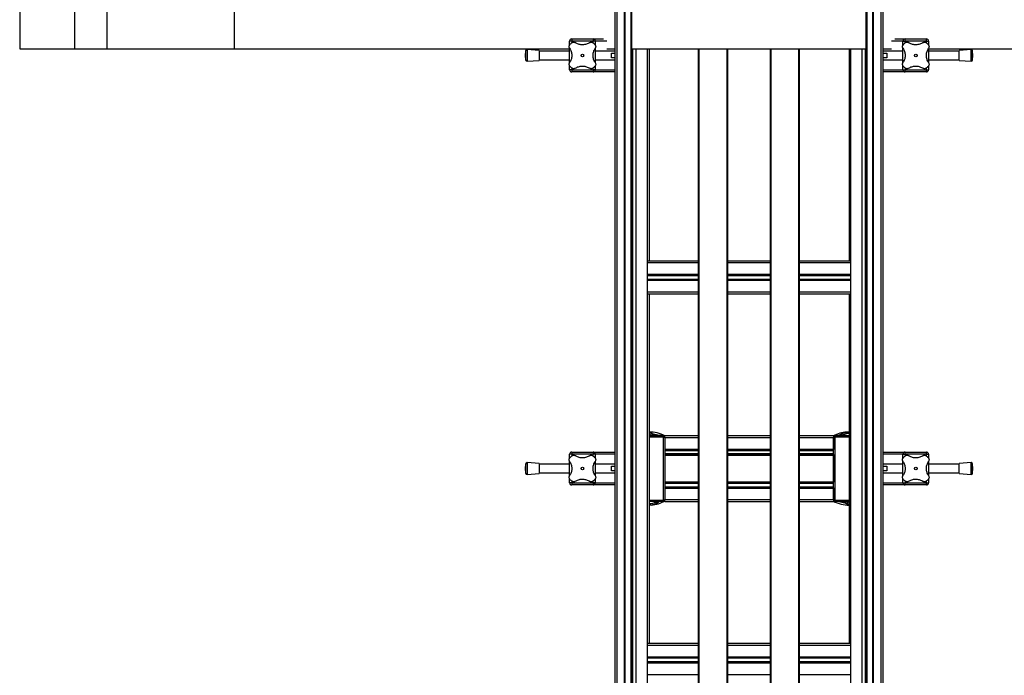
# Model space of a CAD drawing. Header units: millimetres. Extents: x 0 to 420, y 0 to 297.
# Tile 3 of 49: x 56 to 124, y 106 to 150. Entities that reach past the tile are written whole.
import ezdxf

# ---------------------------------------------------------------- set-up
doc = ezdxf.new("R2010")
doc.units = ezdxf.units.MM

msp = doc.modelspace()

# ---------------------------------------------------------------- linework, layer by layer
at = {"color": 7, "linetype": 'Continuous', "lineweight": 25}
for p, q in [((96.96443, 44.67364), (96.96443, 194.67364)), ((97.10136, 44.67364), (97.10136, 194.67364)), ((97.61443, 44.67364), (97.61443, 194.67364)), ((97.66443, 44.67364), (97.66443, 194.67364)), ((98.06443, 44.67364), (98.06443, 194.67364)), ((98.11443, 44.67364), (98.11443, 194.67364)), ((114.11443, 44.67364), (114.11443, 194.67364)), ((114.16443, 44.67364), (114.16443, 194.67364)), ((114.56443, 44.67364), (114.56443, 194.67364)), ((114.61443, 44.67364), (114.61443, 194.67364)), ((115.12751, 44.67364), (115.12751, 194.67364)), ((115.26443, 44.67364), (115.26443, 194.67364)), ((60.08989, 148.32864), (60.08989, 163.56864)), ((62.30851, 148.32864), (62.30851, 163.56864)), ((70.96443, 163.56864), (70.96443, 148.32864)), ((94.01443, 148.84864), (93.86443, 148.84864)), ((93.86443, 148.57627), (93.86443, 148.84864)), ((94.01443, 148.99864), (94.01443, 148.84864)), ((94.01443, 148.99864), (95.46443, 148.99864)), ((95.46443, 148.84864), (94.01443, 148.84864)), ((94.01443, 148.84864), (94.01443, 148.73351)), ((95.46443, 148.99864), (95.46443, 148.84864)), ((95.46443, 148.99864), (96.1789, 148.99864)), ((95.61443, 148.84864), (95.46443, 148.84864)), ((95.46443, 148.73361), (95.46443, 148.84864)), ((95.61443, 148.84864), (95.61443, 148.57373)), ((96.40035, 148.84864), (95.61443, 148.84864)), ((116.61443, 148.84864), (115.82851, 148.84864)), ((116.04997, 148.99864), (116.76443, 148.99864)), ((116.61443, 148.84864), (116.76443, 148.84864)), ((116.61443, 148.57627), (116.61443, 148.84864)), ((116.76443, 148.84864), (116.76443, 148.99864)), ((116.76443, 148.99864), (118.21443, 148.99864)), ((118.21443, 148.84864), (116.76443, 148.84864)), ((116.76443, 148.84864), (116.76443, 148.73351)), ((118.21443, 148.84864), (118.21443, 148.99864)), ((118.21443, 148.84864), (118.36443, 148.84864)), ((118.21443, 148.73361), (118.21443, 148.84864)), ((118.36443, 148.84864), (118.36443, 148.57373)), ((56.33543, 148.32864), (60.08896, 148.32864)), ((60.08896, 148.32864), (60.08989, 148.32864)), ((60.08989, 148.32864), (62.30851, 148.32864)), ((62.30851, 148.32864), (70.96443, 148.32864)), ((70.96443, 148.32864), (93.86443, 148.32864)), ((90.85997, 148.18153), (90.83648, 147.87364)), ((90.83648, 147.87364), (90.85997, 147.56574)), ((90.85997, 148.18153), (90.85997, 147.56574)), ((91.78648, 148.21114), (90.96728, 148.27364)), ((90.96728, 148.27364), (90.96728, 147.47364)), ((91.78648, 148.21114), (91.78648, 147.53614)), ((93.86443, 148.17364), (91.78648, 148.17364)), ((93.86443, 147.38972), (93.86443, 148.35727)), ((95.61443, 148.35756), (95.61443, 147.39)), ((96.96443, 148.17364), (95.61443, 148.17364)), ((96.40035, 148.32864), (96.96443, 148.32864)), ((96.71443, 148.03947), (96.96443, 148.03947)), ((96.71443, 147.70781), (96.71443, 148.03947)), ((98.11443, 148.32864), (114.11443, 148.32864)), ((98.17693, 53.27364), (98.17693, 148.32864)), ((98.40693, 53.27364), (98.40693, 148.32864)), ((99.17693, 53.27364), (99.17693, 148.32864)), ((99.28943, 148.32864), (99.28943, 133.85364)), ((102.66443, 53.27364), (102.66443, 148.32864)), ((102.71443, 53.27364), (102.71443, 148.32864)), ((104.61443, 53.27364), (104.61443, 148.32864)), ((104.66443, 53.27364), (104.66443, 148.32864)), ((107.56443, 53.27364), (107.56443, 148.32864)), ((107.61443, 53.27364), (107.61443, 148.32864)), ((109.51443, 53.27364), (109.51443, 148.32864)), ((109.56443, 53.27364), (109.56443, 148.32864)), ((112.93943, 148.32864), (112.93943, 133.85364)), ((113.05193, 53.27364), (113.05193, 148.32864)), ((113.82193, 53.27364), (113.82193, 148.32864)), ((114.05193, 53.27364), (114.05193, 148.32864)), ((115.26443, 148.32864), (115.82851, 148.32864)), ((116.61443, 148.17364), (115.26443, 148.17364)), ((115.26443, 148.03947), (115.51443, 148.03947)), ((115.51443, 148.03947), (115.51443, 147.70781)), ((116.61443, 147.38972), (116.61443, 148.35727)), ((118.36443, 148.35756), (118.36443, 147.39)), ((118.36443, 148.32864), (191.26443, 148.32864)), ((120.44239, 148.17364), (118.36443, 148.17364)), ((121.26158, 148.27364), (120.44239, 148.21114)), ((120.44239, 147.53614), (120.44239, 148.21114)), ((121.26158, 147.47364), (121.26158, 148.27364)), ((121.39239, 147.87364), (121.3689, 148.18153)), ((121.3689, 147.56574), (121.3689, 148.18153)), ((121.3689, 147.56574), (121.39239, 147.87364)), ((90.96728, 147.47364), (91.78648, 147.53614)), ((91.78648, 147.57364), (93.86443, 147.57364)), ((93.86443, 146.89864), (93.86443, 147.17354)), ((95.61443, 147.57364), (96.96443, 147.57364)), ((95.61443, 147.171), (95.61443, 146.89864)), ((96.96443, 147.70781), (96.71443, 147.70781)), ((115.51443, 147.70781), (115.26443, 147.70781)), ((115.26443, 147.57364), (116.61443, 147.57364)), ((116.61443, 146.89864), (116.61443, 147.17354)), ((118.36443, 147.57364), (120.44239, 147.57364)), ((118.36443, 147.171), (118.36443, 146.89864)), ((120.44239, 147.53614), (121.26158, 147.47364)), ((94.01443, 146.89864), (93.86443, 146.89864)), ((94.01443, 147.01367), (94.01443, 146.89864)), ((94.01443, 146.89864), (95.46443, 146.89864)), ((94.01443, 146.89864), (94.01443, 146.74864)), ((95.46443, 146.74864), (94.01443, 146.74864)), ((95.46443, 146.89864), (95.46443, 147.01376)), ((95.46443, 146.89864), (95.46443, 146.74864)), ((95.61443, 146.89864), (95.46443, 146.89864)), ((96.96443, 146.74864), (95.46443, 146.74864)), ((95.61443, 146.89864), (96.96443, 146.89864)), ((115.26443, 146.89864), (116.61443, 146.89864)), ((116.76443, 146.74864), (115.26443, 146.74864)), ((116.61443, 146.89864), (116.76443, 146.89864)), ((116.76443, 147.01367), (116.76443, 146.89864)), ((116.76443, 146.89864), (118.21443, 146.89864)), ((116.76443, 146.74864), (116.76443, 146.89864)), ((118.21443, 146.74864), (116.76443, 146.74864)), ((118.21443, 146.89864), (118.21443, 147.01376)), ((118.21443, 146.74864), (118.21443, 146.89864)), ((118.21443, 146.89864), (118.36443, 146.89864)), ((99.17693, 133.85364), (102.66443, 133.85364)), ((99.17693, 133.72864), (102.66443, 133.72864)), ((104.66443, 133.85364), (107.56443, 133.85364)), ((104.66443, 133.72864), (107.56443, 133.72864)), ((109.56443, 133.85364), (113.05193, 133.85364)), ((109.56443, 133.72864), (113.05193, 133.72864)), ((99.17693, 132.93614), (102.66443, 132.93614)), ((99.17693, 132.88194), (102.66443, 132.88194)), ((99.17693, 132.85323), (102.66443, 132.85323)), ((99.17693, 132.60404), (102.66443, 132.60404)), ((99.17693, 132.57534), (102.66443, 132.57534)), ((99.17693, 132.52114), (102.66443, 132.52114)), ((104.66443, 132.93614), (107.56443, 132.93614)), ((104.66443, 132.88194), (107.56443, 132.88194)), ((104.66443, 132.85323), (107.56443, 132.85323)), ((104.66443, 132.60404), (107.56443, 132.60404)), ((104.66443, 132.57534), (107.56443, 132.57534)), ((104.66443, 132.52114), (107.56443, 132.52114)), ((109.56443, 132.93614), (113.05193, 132.93614)), ((109.56443, 132.88194), (113.05193, 132.88194)), ((109.56443, 132.85323), (113.05193, 132.85323)), ((109.56443, 132.60404), (113.05193, 132.60404)), ((109.56443, 132.57534), (113.05193, 132.57534)), ((109.56443, 132.52114), (113.05193, 132.52114)), ((99.17693, 131.72864), (102.66443, 131.72864)), ((104.66443, 131.72864), (107.56443, 131.72864)), ((109.56443, 131.72864), (113.05193, 131.72864)), ((99.17693, 131.60364), (102.66443, 131.60364)), ((99.28943, 131.60364), (99.28943, 107.74364)), ((104.66443, 131.60364), (107.56443, 131.60364)), ((109.56443, 131.60364), (113.05193, 131.60364)), ((112.93943, 131.60364), (112.93943, 107.74364)), ((99.28943, 121.92364), (99.44693, 121.92364)), ((99.28943, 121.92362), (100.26486, 121.92362)), ((100.26486, 121.82362), (99.28943, 121.82362)), ((99.44693, 121.92364), (99.44693, 121.92362)), ((100.23943, 121.92364), (99.44693, 121.92364)), ((99.58046, 122.02011), (99.6654, 121.92364)), ((100.26486, 121.82362), (100.26486, 121.92362)), ((100.26486, 117.52362), (100.26486, 121.82362)), ((100.26486, 121.82362), (100.36486, 121.82362)), ((100.36443, 121.92364), (102.66443, 121.92364)), ((100.36443, 121.83291), (100.36443, 121.92364)), ((100.36486, 121.82362), (100.36486, 117.52362)), ((100.36486, 121.79864), (102.66443, 121.79864)), ((104.66443, 121.92364), (107.56443, 121.92364)), ((104.66443, 121.79864), (107.56443, 121.79864)), ((109.56443, 121.92364), (111.86443, 121.92364)), ((109.56443, 121.79864), (111.86443, 121.79864)), ((111.86443, 121.92364), (111.86443, 121.79864)), ((111.86486, 121.80903), (111.86443, 121.79864)), ((111.86443, 121.79864), (111.86443, 121.00614)), ((111.96486, 121.82362), (111.86486, 121.82362)), ((111.86486, 117.52362), (111.86486, 121.82362)), ((111.96486, 121.82362), (111.96486, 121.92362)), ((111.96486, 121.92362), (112.93943, 121.92362)), ((111.96486, 121.82362), (111.96486, 117.52362)), ((112.93943, 121.82362), (111.96486, 121.82362)), ((112.78193, 121.92364), (111.98943, 121.92364)), ((112.24815, 121.92591), (112.25218, 121.92364)), ((112.77266, 122.16422), (112.93943, 122.17314)), ((112.78193, 121.92362), (112.78193, 121.92364)), ((112.78193, 121.92364), (112.93943, 121.92364)), ((100.36486, 121.00614), (102.66443, 121.00614)), ((100.36486, 120.96352), (102.66443, 120.96352)), ((104.66443, 121.00614), (107.56443, 121.00614)), ((104.66443, 120.96352), (107.56443, 120.96352)), ((109.56443, 121.00614), (111.86443, 121.00614)), ((109.56443, 120.96352), (111.86443, 120.96352)), ((111.86443, 121.00614), (111.86443, 120.96352)), ((111.86443, 121.00614), (111.86486, 121.00614)), ((111.86443, 120.90868), (111.86443, 120.96352)), ((94.01443, 120.64864), (93.86443, 120.64864)), ((93.86443, 120.37627), (93.86443, 120.64864)), ((94.01443, 120.79864), (94.01443, 120.64864)), ((94.01443, 120.79864), (95.46443, 120.79864)), ((95.46443, 120.64864), (94.01443, 120.64864)), ((94.01443, 120.64864), (94.01443, 120.53351)), ((95.46443, 120.79864), (95.46443, 120.64864)), ((95.46443, 120.79864), (96.96443, 120.79864)), ((95.61443, 120.64864), (95.46443, 120.64864)), ((95.46443, 120.53361), (95.46443, 120.64864)), ((95.61443, 120.64864), (95.61443, 120.37373)), ((96.96443, 120.64864), (95.61443, 120.64864)), ((100.36486, 120.90868), (102.66443, 120.90868)), ((100.36486, 120.68859), (102.66443, 120.68859)), ((100.36486, 120.63376), (102.66443, 120.63376)), ((100.36486, 120.59114), (102.66443, 120.59114)), ((104.66443, 120.90868), (107.56443, 120.90868)), ((104.66443, 120.68859), (107.56443, 120.68859)), ((104.66443, 120.63376), (107.56443, 120.63376)), ((104.66443, 120.59114), (107.56443, 120.59114)), ((109.56443, 120.90868), (111.86443, 120.90868)), ((109.56443, 120.68859), (111.86443, 120.68859)), ((109.56443, 120.63376), (111.86443, 120.63376)), ((109.56443, 120.59114), (111.86443, 120.59114)), ((111.86443, 120.68859), (111.86443, 120.90868)), ((111.86443, 120.63376), (111.86443, 120.68859)), ((111.86443, 120.63376), (111.86443, 120.59114)), ((111.86443, 120.59114), (111.86443, 118.75614)), ((111.86486, 120.59114), (111.86443, 120.59114)), ((115.26443, 120.79864), (116.76443, 120.79864)), ((116.61443, 120.64864), (115.26443, 120.64864)), ((116.61443, 120.64864), (116.76443, 120.64864)), ((116.61443, 120.37627), (116.61443, 120.64864)), ((116.76443, 120.64864), (116.76443, 120.79864)), ((116.76443, 120.79864), (118.21443, 120.79864)), ((118.21443, 120.64864), (116.76443, 120.64864)), ((116.76443, 120.64864), (116.76443, 120.53351)), ((118.21443, 120.64864), (118.21443, 120.79864)), ((118.21443, 120.64864), (118.36443, 120.64864)), ((118.21443, 120.53361), (118.21443, 120.64864)), ((118.36443, 120.64864), (118.36443, 120.37373)), ((90.85997, 119.98153), (90.83648, 119.67364)), ((90.83648, 119.67364), (90.85997, 119.36574)), ((90.85997, 119.98153), (90.85997, 119.36574)), ((91.78648, 120.01114), (90.96728, 120.07364)), ((90.96728, 120.07364), (90.96728, 119.27364)), ((91.78648, 120.01114), (91.78648, 119.33614)), ((93.86443, 119.97364), (91.78648, 119.97364)), ((93.86443, 119.18972), (93.86443, 120.15727)), ((95.61443, 120.15756), (95.61443, 119.19)), ((96.96443, 119.97364), (95.61443, 119.97364)), ((96.71443, 119.83947), (96.96443, 119.83947)), ((96.71443, 119.50781), (96.71443, 119.83947)), ((116.61443, 119.97364), (115.26443, 119.97364)), ((115.26443, 119.83947), (115.51443, 119.83947)), ((115.51443, 119.83947), (115.51443, 119.50781)), ((116.61443, 119.18972), (116.61443, 120.15727)), ((118.36443, 120.15756), (118.36443, 119.19)), ((120.44239, 119.97364), (118.36443, 119.97364)), ((121.26158, 120.07364), (120.44239, 120.01114)), ((120.44239, 119.33614), (120.44239, 120.01114)), ((121.26158, 119.27364), (121.26158, 120.07364)), ((121.39239, 119.67364), (121.3689, 119.98153)), ((121.3689, 119.36574), (121.3689, 119.98153)), ((121.3689, 119.36574), (121.39239, 119.67364)), ((90.96728, 119.27364), (91.78648, 119.33614)), ((91.78648, 119.37364), (93.86443, 119.37364)), ((93.86443, 118.69864), (93.86443, 118.97354)), ((95.61443, 119.37364), (96.96443, 119.37364)), ((95.61443, 118.971), (95.61443, 118.69864)), ((96.96443, 119.50781), (96.71443, 119.50781)), ((115.51443, 119.50781), (115.26443, 119.50781)), ((115.26443, 119.37364), (116.61443, 119.37364)), ((116.61443, 118.69864), (116.61443, 118.97354)), ((118.36443, 119.37364), (120.44239, 119.37364)), ((118.36443, 118.971), (118.36443, 118.69864)), ((120.44239, 119.33614), (121.26158, 119.27364)), ((94.01443, 118.69864), (93.86443, 118.69864)), ((94.01443, 118.81367), (94.01443, 118.69864)), ((94.01443, 118.69864), (95.46443, 118.69864)), ((94.01443, 118.69864), (94.01443, 118.54864)), ((95.46443, 118.54864), (94.01443, 118.54864)), ((95.46443, 118.69864), (95.46443, 118.81376)), ((95.46443, 118.69864), (95.46443, 118.54864)), ((95.61443, 118.69864), (95.46443, 118.69864)), ((96.96443, 118.54864), (95.46443, 118.54864)), ((95.61443, 118.69864), (96.96443, 118.69864)), ((100.36486, 118.75614), (102.66443, 118.75614)), ((100.36486, 118.74836), (102.66443, 118.74836)), ((100.36486, 118.68459), (102.66443, 118.68459)), ((100.36486, 118.41269), (102.66443, 118.41269)), ((100.36486, 118.34891), (102.66443, 118.34891)), ((100.36486, 118.34114), (102.66443, 118.34114)), ((104.66443, 118.75614), (107.56443, 118.75614)), ((104.66443, 118.74836), (107.56443, 118.74836)), ((104.66443, 118.68459), (107.56443, 118.68459)), ((104.66443, 118.41269), (107.56443, 118.41269)), ((104.66443, 118.34891), (107.56443, 118.34891)), ((104.66443, 118.34114), (107.56443, 118.34114)), ((109.56443, 118.75614), (111.86443, 118.75614)), ((109.56443, 118.74836), (111.86443, 118.74836)), ((109.56443, 118.68459), (111.86443, 118.68459)), ((109.56443, 118.41269), (111.86443, 118.41269)), ((109.56443, 118.34891), (111.86443, 118.34891)), ((109.56443, 118.34114), (111.86443, 118.34114)), ((111.86443, 118.75614), (111.86443, 118.74836)), ((111.86443, 118.75614), (111.86486, 118.75614)), ((111.86443, 118.68459), (111.86443, 118.74836)), ((111.86443, 118.41269), (111.86443, 118.68459)), ((111.86443, 118.34891), (111.86443, 118.41269)), ((111.86443, 118.34891), (111.86443, 118.34114)), ((111.86443, 118.34114), (111.86443, 117.54864)), ((111.86486, 118.34114), (111.86443, 118.34114)), ((115.26443, 118.69864), (116.61443, 118.69864)), ((116.76443, 118.54864), (115.26443, 118.54864)), ((116.61443, 118.69864), (116.76443, 118.69864)), ((116.76443, 118.81367), (116.76443, 118.69864)), ((116.76443, 118.69864), (118.21443, 118.69864)), ((116.76443, 118.54864), (116.76443, 118.69864)), ((118.21443, 118.54864), (116.76443, 118.54864)), ((118.21443, 118.69864), (118.21443, 118.81376)), ((118.21443, 118.54864), (118.21443, 118.69864)), ((118.21443, 118.69864), (118.36443, 118.69864)), ((99.28943, 117.52362), (100.26486, 117.52362)), ((100.26486, 117.42362), (99.28943, 117.42362)), ((99.4562, 117.18305), (99.28943, 117.17414)), ((99.97668, 117.42364), (99.98071, 117.42136)), ((100.26486, 117.42362), (100.26486, 117.52362)), ((100.36486, 117.52362), (100.26486, 117.52362)), ((100.36443, 117.42364), (100.36443, 117.51433)), ((100.36443, 117.42364), (102.66443, 117.42364)), ((100.36486, 117.54864), (102.66443, 117.54864)), ((104.66443, 117.54864), (107.56443, 117.54864)), ((104.66443, 117.42364), (107.56443, 117.42364)), ((109.56443, 117.54864), (111.86443, 117.54864)), ((109.56443, 117.42364), (111.86443, 117.42364)), ((111.86443, 117.54864), (111.86443, 117.42364)), ((111.86443, 117.54864), (111.86486, 117.53824)), ((111.86486, 117.52362), (111.96486, 117.52362)), ((111.96486, 117.42362), (111.96486, 117.52362)), ((111.96486, 117.52362), (112.93943, 117.52362)), ((112.93943, 117.42362), (111.96486, 117.42362)), ((112.64841, 117.32716), (112.56346, 117.42364)), ((99.17693, 107.74364), (102.66443, 107.74364)), ((99.17693, 107.61864), (102.66443, 107.61864)), ((104.66443, 107.74364), (107.56443, 107.74364)), ((104.66443, 107.61864), (107.56443, 107.61864)), ((109.56443, 107.74364), (113.05193, 107.74364)), ((109.56443, 107.61864), (113.05193, 107.61864)), ((99.17693, 106.82614), (102.66443, 106.82614)), ((99.17693, 106.77194), (102.66443, 106.77194)), ((99.17693, 106.74323), (102.66443, 106.74323)), ((99.17693, 106.49404), (102.66443, 106.49404)), ((99.17693, 106.46534), (102.66443, 106.46534)), ((99.17693, 106.41114), (102.66443, 106.41114)), ((104.66443, 106.82614), (107.56443, 106.82614)), ((104.66443, 106.77194), (107.56443, 106.77194)), ((104.66443, 106.74323), (107.56443, 106.74323)), ((104.66443, 106.49404), (107.56443, 106.49404)), ((104.66443, 106.46534), (107.56443, 106.46534)), ((104.66443, 106.41114), (107.56443, 106.41114)), ((109.56443, 106.82614), (113.05193, 106.82614)), ((109.56443, 106.77194), (113.05193, 106.77194)), ((109.56443, 106.74323), (113.05193, 106.74323)), ((109.56443, 106.49404), (113.05193, 106.49404)), ((109.56443, 106.46534), (113.05193, 106.46534)), ((109.56443, 106.41114), (113.05193, 106.41114)), ((99.17693, 105.61864), (102.66443, 105.61864)), ((104.66443, 105.61864), (107.56443, 105.61864)), ((109.56443, 105.61864), (113.05193, 105.61864))]:
    msp.add_line(p, q, dxfattribs=at)
at = {"color": 7, "linetype": 'Continuous', "lineweight": 25, "flags": 128}
for points in [[(99.44899, 121.92364), (99.37117, 121.98266), (99.28943, 122.02483)], [(99.58046, 122.02011), (99.57029, 122.01205), (99.56048, 122.00516), (99.55123, 121.99959), (99.54275, 121.99546), (99.5352, 121.99285), (99.52874, 121.99182), (99.52352, 121.99238), (99.51964, 121.99454)], [(112.64841, 117.32716), (112.65858, 117.33523), (112.66839, 117.34211), (112.67763, 117.34768), (112.68612, 117.35181), (112.69367, 117.35442), (112.70012, 117.35546), (112.70534, 117.35489), (112.70923, 117.35274)], [(112.77987, 117.42364), (112.8577, 117.36461), (112.93943, 117.32244)]]:
    msp.add_lwpolyline(points, dxfattribs=at)
at = {"color": 7, "linetype": 'Continuous', "lineweight": 25}
for centre in [(94.73943, 147.87364), (117.48943, 147.87364), (94.73943, 119.67364), (117.48943, 119.67364)]:
    msp.add_circle(centre, 0.08764, dxfattribs=at)
for centre, radius, start, end in [((94.01443, 148.84864), 0.15, 90, 180), ((94.73943, 147.87364), 1.125, 130.2250717, 139.7749283), ((95.46443, 148.84864), 0.15, 0, 90), ((94.73943, 147.87364), 1.125, 40.2250717, 49.7749283), ((116.76443, 148.84864), 0.15, 90, 180), ((117.48943, 147.87364), 1.125, 130.2250717, 139.7749283), ((118.21443, 148.84864), 0.15, 0, 90), ((117.48943, 147.87364), 1.125, 40.2250717, 49.7749283), ((90.95968, 148.17393), 0.1, 85.6370857, 175.6370857), ((121.26919, 148.17393), 0.1, 4.3629143, 94.3629143), ((90.95968, 147.57335), 0.1, 184.3629143, 274.3629143), ((121.26919, 147.57335), 0.1, 265.6370857, 355.6370857), ((94.01443, 146.89864), 0.15, 180, 270), ((94.73943, 147.87364), 1.125, 220.2250717, 229.7749283), ((95.46443, 146.89864), 0.15, 270, 0), ((94.73943, 147.87364), 1.125, 310.2250717, 319.7749283), ((116.76443, 146.89864), 0.15, 180, 270), ((117.48943, 147.87364), 1.125, 220.2250717, 229.7749283), ((118.21443, 146.89864), 0.15, 270, 0), ((117.48943, 147.87364), 1.125, 310.2250717, 319.7749283), ((99.23943, 119.67364), 2.5, 63.256316, 88.8539966), ((99.07902, 121.51667), 0.65, 38.7632534, 71.1126955), ((99.23943, 119.67364), 2.37112, 71.6073818, 81.7308289), ((100.26486, 121.82362), 0.1, 360, 90), ((112.98943, 119.67364), 2.5, 94.9742412, 116.743684), ((111.96486, 121.82362), 0.1, 90, 180), ((112.82902, 121.51667), 0.65, 80.2203157, 141.2367466), ((112.82902, 121.51667), 0.55, 78.4195458, 132.2736169), ((94.01443, 120.64864), 0.15, 90, 180), ((94.73943, 119.67364), 1.125, 130.2250717, 139.7749283), ((95.46443, 120.64864), 0.15, 0, 90), ((94.73943, 119.67364), 1.125, 40.2250717, 49.7749283), ((116.76443, 120.64864), 0.15, 90, 180), ((117.48943, 119.67364), 1.125, 130.2250717, 139.7749283), ((118.21443, 120.64864), 0.15, 0, 90), ((117.48943, 119.67364), 1.125, 40.2250717, 49.7749283), ((90.95968, 119.97393), 0.1, 85.6370857, 175.6370857), ((121.26919, 119.97393), 0.1, 4.3629143, 94.3629143), ((90.95968, 119.37335), 0.1, 184.3629143, 274.3629143), ((94.73943, 119.67364), 1.125, 220.2250717, 229.7749283), ((94.73943, 119.67364), 1.125, 310.2250717, 319.7749283), ((117.48943, 119.67364), 1.125, 220.2250717, 229.7749283), ((117.48943, 119.67364), 1.125, 310.2250717, 319.7749283), ((121.26919, 119.37335), 0.1, 265.6370857, 355.6370857), ((94.01443, 118.69864), 0.15, 180, 270), ((95.46443, 118.69864), 0.15, 270, 0), ((116.76443, 118.69864), 0.15, 180, 270), ((118.21443, 118.69864), 0.15, 270, 0), ((99.39984, 117.8306), 0.65, 260.2203157, 321.2367466), ((99.39984, 117.8306), 0.55, 258.4195458, 312.2736169), ((99.23943, 119.67364), 2.5, 274.9742412, 296.743684), ((100.26486, 117.52362), 0.1, 270, 0), ((112.98943, 119.67364), 2.5, 243.256316, 268.8539966), ((111.96486, 117.52362), 0.1, 180, 270), ((112.98943, 119.67364), 2.37112, 251.6073818, 261.7308289), ((113.14984, 117.8306), 0.65, 218.7632534, 251.1126955)]:
    msp.add_arc(centre, radius, start, end, dxfattribs=at)
for points, knots in [([(56.33562, 163.56864), (56.33565, 161.27004), (56.33572, 156.19005), (56.33566, 151.11004), (56.33562, 148.32864)], [0, 0, 0, 0, 0.45247963, 1, 1, 1, 1]), ([(93.8669, 148.35986), (93.85582, 148.38069), (93.83362, 148.42242), (93.83069, 148.49539), (93.84881, 148.55728), (93.87169, 148.58826), (93.88048, 148.60015)], [0, 0, 0, 0, 0.28482414, 0.57045716, 0.83508046, 1, 1, 1, 1]), ([(94.01292, 148.73259), (94.03013, 148.74464), (94.06455, 148.76872), (94.12635, 148.7821), (94.19267, 148.77826), (94.23182, 148.7575), (94.25321, 148.74617)], [0, 0, 0, 0, 0.2331432, 0.46598224, 0.70829004, 1, 1, 1, 1]), ([(95.22565, 148.74617), (95.19185, 148.72545), (95.12425, 148.68403), (95.00855, 148.63799), (94.88497, 148.60779), (94.75892, 148.59578), (94.63515, 148.60224), (94.51759, 148.62438), (94.40703, 148.66176), (94.31932, 148.70397), (94.27085, 148.73491), (94.25321, 148.74617)], [0, 0, 0, 0, 0.12083278, 0.2415891, 0.36294631, 0.48426201, 0.59786508, 0.71149177, 0.82362919, 0.93582121, 1, 1, 1, 1]), ([(95.22565, 148.74617), (95.24649, 148.75725), (95.28822, 148.77945), (95.36119, 148.78238), (95.42307, 148.76426), (95.45405, 148.74137), (95.46595, 148.73259)], [0, 0, 0, 0, 0.28482414, 0.57045716, 0.83508046, 1, 1, 1, 1]), ([(95.59838, 148.60015), (95.61043, 148.58293), (95.63451, 148.54852), (95.64789, 148.48672), (95.64406, 148.4204), (95.6233, 148.38124), (95.61196, 148.35986)], [0, 0, 0, 0, 0.2331432, 0.46598224, 0.70829004, 1, 1, 1, 1]), ([(116.6169, 148.35986), (116.60582, 148.38069), (116.58362, 148.42242), (116.58069, 148.49539), (116.59881, 148.55728), (116.62169, 148.58826), (116.63048, 148.60015)], [0, 0, 0, 0, 0.28482414, 0.57045716, 0.83508046, 1, 1, 1, 1]), ([(116.76292, 148.73259), (116.78013, 148.74464), (116.81455, 148.76872), (116.87635, 148.7821), (116.94267, 148.77826), (116.98182, 148.7575), (117.00321, 148.74617)], [0, 0, 0, 0, 0.2331432, 0.46598224, 0.70829004, 1, 1, 1, 1]), ([(117.97565, 148.74617), (117.94185, 148.72545), (117.87425, 148.68403), (117.75855, 148.63799), (117.63497, 148.60779), (117.50892, 148.59578), (117.38515, 148.60224), (117.26759, 148.62438), (117.15703, 148.66176), (117.06932, 148.70397), (117.02085, 148.73491), (117.00321, 148.74617)], [0, 0, 0, 0, 0.12083278, 0.2415891, 0.36294631, 0.48426201, 0.59786508, 0.71149177, 0.82362919, 0.93582121, 1, 1, 1, 1]), ([(117.97565, 148.74617), (117.99649, 148.75725), (118.03822, 148.77945), (118.11119, 148.78238), (118.17307, 148.76426), (118.20405, 148.74137), (118.21595, 148.73259)], [0, 0, 0, 0, 0.28482414, 0.57045716, 0.83508046, 1, 1, 1, 1]), ([(118.34838, 148.60015), (118.36043, 148.58293), (118.38451, 148.54852), (118.39789, 148.48672), (118.39406, 148.4204), (118.3733, 148.38124), (118.36196, 148.35986)], [0, 0, 0, 0, 0.2331432, 0.46598224, 0.70829004, 1, 1, 1, 1]), ([(93.8669, 148.35986), (93.88739, 148.32653), (93.9289, 148.25901), (93.97463, 148.14389), (94.00534, 148.01993), (94.01718, 147.89441), (94.01105, 147.76993), (93.9889, 147.65283), (93.95158, 147.54161), (93.90933, 147.45391), (93.87816, 147.40506), (93.8669, 147.38742)], [0, 0, 0, 0, 0.11925981, 0.24158658, 0.3609602, 0.48426569, 0.59620844, 0.71149815, 0.82228956, 0.93582475, 1, 1, 1, 1]), ([(95.61196, 147.38742), (95.59147, 147.42074), (95.54997, 147.48826), (95.50423, 147.60338), (95.47352, 147.72734), (95.46168, 147.85287), (95.46781, 147.97734), (95.48997, 148.09445), (95.52728, 148.20566), (95.56954, 148.29336), (95.60071, 148.34222), (95.61196, 148.35986)], [0, 0, 0, 0, 0.11925981, 0.24158658, 0.3609602, 0.48426569, 0.59620844, 0.71149815, 0.82228956, 0.93582475, 1, 1, 1, 1]), ([(95.61854, 148.20696), (95.61907, 148.20802), (95.62116, 148.21223), (95.62668, 148.19848), (95.63133, 148.17524), (95.63166, 148.17364)], [0, 0, 0, 0, 0.23651302, 0.94740052, 1, 1, 1, 1]), ([(116.59764, 148.17364), (116.59897, 148.17963), (116.60461, 148.20524), (116.60964, 148.21719), (116.61086, 148.21083), (116.61089, 148.21068)], [0, 0, 0, 0, 0.22962158, 0.98173414, 1, 1, 1, 1]), ([(116.6169, 148.35986), (116.63739, 148.32653), (116.6789, 148.25901), (116.72463, 148.14389), (116.75534, 148.01993), (116.76718, 147.89441), (116.76105, 147.76993), (116.7389, 147.65283), (116.70158, 147.54161), (116.65933, 147.45391), (116.62816, 147.40506), (116.6169, 147.38742)], [0, 0, 0, 0, 0.119259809, 0.241586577, 0.360960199, 0.484265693, 0.596208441, 0.711498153, 0.822289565, 0.935824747, 1, 1, 1, 1]), ([(118.36196, 147.38742), (118.34147, 147.42074), (118.29997, 147.48826), (118.25423, 147.60338), (118.22352, 147.72734), (118.21168, 147.85287), (118.21781, 147.97734), (118.23997, 148.09445), (118.27728, 148.20566), (118.31954, 148.29336), (118.35071, 148.34222), (118.36196, 148.35986)], [0, 0, 0, 0, 0.11925981, 0.24158658, 0.3609602, 0.48426569, 0.59620844, 0.71149815, 0.82228956, 0.93582475, 1, 1, 1, 1]), ([(93.88048, 147.14712), (93.86843, 147.16434), (93.84435, 147.19875), (93.83097, 147.26055), (93.8348, 147.32688), (93.85556, 147.36603), (93.8669, 147.38742)], [0, 0, 0, 0, 0.233143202, 0.46598224, 0.708290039, 1, 1, 1, 1]), ([(95.61196, 147.38742), (95.62304, 147.36658), (95.64524, 147.32485), (95.64817, 147.25188), (95.63005, 147.19), (95.60717, 147.15902), (95.59838, 147.14712)], [0, 0, 0, 0, 0.28482414, 0.57045716, 0.83508046, 1, 1, 1, 1]), ([(95.63122, 147.57364), (95.6299, 147.56765), (95.62425, 147.54204), (95.61922, 147.53009), (95.61801, 147.53644), (95.61798, 147.53659)], [0, 0, 0, 0, 0.22962158, 0.98173414, 1, 1, 1, 1]), ([(116.63048, 147.14712), (116.61843, 147.16434), (116.59435, 147.19875), (116.58097, 147.26055), (116.5848, 147.32688), (116.60556, 147.36603), (116.6169, 147.38742)], [0, 0, 0, 0, 0.2331432, 0.46598224, 0.70829004, 1, 1, 1, 1]), ([(116.61032, 147.54031), (116.6098, 147.53926), (116.6077, 147.53504), (116.60218, 147.54879), (116.59753, 147.57204), (116.59721, 147.57364)], [0, 0, 0, 0, 0.23651302, 0.94740052, 1, 1, 1, 1]), ([(118.36196, 147.38742), (118.37304, 147.36658), (118.39524, 147.32485), (118.39817, 147.25188), (118.38005, 147.19), (118.35717, 147.15902), (118.34838, 147.14712)], [0, 0, 0, 0, 0.28482414, 0.57045716, 0.83508046, 1, 1, 1, 1]), ([(94.25321, 147.00111), (94.23237, 146.99002), (94.19064, 146.96783), (94.11768, 146.96489), (94.05579, 146.98301), (94.02481, 147.0059), (94.01292, 147.01468)], [0, 0, 0, 0, 0.28482414, 0.57045716, 0.83508046, 1, 1, 1, 1]), ([(94.25321, 147.00111), (94.28702, 147.02182), (94.35461, 147.06324), (94.47031, 147.10929), (94.59389, 147.13948), (94.71995, 147.15149), (94.84371, 147.14503), (94.96127, 147.12289), (95.07183, 147.08552), (95.15954, 147.04331), (95.20801, 147.01237), (95.22565, 147.00111)], [0, 0, 0, 0, 0.12083278, 0.2415891, 0.36294631, 0.48426201, 0.59786508, 0.71149177, 0.82362919, 0.93582121, 1, 1, 1, 1]), ([(95.46595, 147.01468), (95.44873, 147.00264), (95.41431, 146.97856), (95.35251, 146.96517), (95.28619, 146.96901), (95.24704, 146.98977), (95.22565, 147.00111)], [0, 0, 0, 0, 0.2331432, 0.46598224, 0.70829004, 1, 1, 1, 1]), ([(117.00321, 147.00111), (116.98237, 146.99002), (116.94064, 146.96783), (116.86768, 146.96489), (116.80579, 146.98301), (116.77481, 147.0059), (116.76292, 147.01468)], [0, 0, 0, 0, 0.28482414, 0.57045716, 0.83508046, 1, 1, 1, 1]), ([(117.00321, 147.00111), (117.03702, 147.02182), (117.10461, 147.06324), (117.22031, 147.10929), (117.34389, 147.13948), (117.46995, 147.15149), (117.59371, 147.14503), (117.71127, 147.12289), (117.82183, 147.08552), (117.90954, 147.04331), (117.95801, 147.01237), (117.97565, 147.00111)], [0, 0, 0, 0, 0.12083278, 0.2415891, 0.36294631, 0.48426201, 0.59786508, 0.71149177, 0.82362919, 0.93582121, 1, 1, 1, 1]), ([(118.21595, 147.01468), (118.19873, 147.00264), (118.16431, 146.97856), (118.10251, 146.96517), (118.03619, 146.96901), (117.99704, 146.98977), (117.97565, 147.00111)], [0, 0, 0, 0, 0.233143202, 0.46598224, 0.708290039, 1, 1, 1, 1]), ([(99.28943, 122.13948), (99.32209, 122.13395), (99.38966, 122.12251), (99.48709, 122.07866), (99.54934, 122.03962), (99.58046, 122.02011)], [0, 0, 0, 0, 0.31875381, 0.65950885, 1, 1, 1, 1]), ([(112.24815, 121.92591), (112.27508, 121.95048), (112.32949, 122.00013), (112.45341, 122.07925), (112.60198, 122.13902), (112.72285, 122.15986), (112.77224, 122.16418), (112.77266, 122.16422)], [0, 0, 0, 0, 0.18041479, 0.36450089, 0.74190632, 0.99778494, 1, 1, 1, 1]), ([(112.77266, 122.16422), (112.77309, 122.16426), (112.78451, 122.16526), (112.79601, 122.16481), (112.80709, 122.16438)], [0, 0, 0, 0, 0.03710938, 1, 1, 1, 1]), ([(112.8413, 122.16444), (112.86818, 122.16679), (112.90112, 122.16967), (112.93347, 122.16214), (112.93943, 122.16075)], [0, 0, 0, 0, 0.81583943, 1, 1, 1, 1]), ([(93.8669, 120.15986), (93.85582, 120.18069), (93.83362, 120.22242), (93.83069, 120.29539), (93.84881, 120.35728), (93.87169, 120.38826), (93.88048, 120.40015)], [0, 0, 0, 0, 0.28482414, 0.57045716, 0.83508046, 1, 1, 1, 1]), ([(94.01292, 120.53259), (94.03013, 120.54464), (94.06455, 120.56872), (94.12635, 120.5821), (94.19267, 120.57826), (94.23182, 120.5575), (94.25321, 120.54617)], [0, 0, 0, 0, 0.2331432, 0.46598224, 0.70829004, 1, 1, 1, 1]), ([(95.22565, 120.54617), (95.19185, 120.52545), (95.12425, 120.48403), (95.00855, 120.43799), (94.88497, 120.40779), (94.75892, 120.39578), (94.63515, 120.40224), (94.51759, 120.42438), (94.40703, 120.46176), (94.31932, 120.50397), (94.27085, 120.53491), (94.25321, 120.54617)], [0, 0, 0, 0, 0.12083278, 0.2415891, 0.36294631, 0.48426201, 0.59786508, 0.71149177, 0.82362919, 0.93582121, 1, 1, 1, 1]), ([(95.22565, 120.54617), (95.24649, 120.55725), (95.28822, 120.57945), (95.36119, 120.58238), (95.42307, 120.56426), (95.45405, 120.54137), (95.46595, 120.53259)], [0, 0, 0, 0, 0.28482414, 0.57045716, 0.83508046, 1, 1, 1, 1]), ([(95.59838, 120.40015), (95.61043, 120.38293), (95.63451, 120.34852), (95.64789, 120.28672), (95.64406, 120.2204), (95.6233, 120.18124), (95.61196, 120.15986)], [0, 0, 0, 0, 0.2331432, 0.46598224, 0.70829004, 1, 1, 1, 1]), ([(116.6169, 120.15986), (116.60582, 120.18069), (116.58362, 120.22242), (116.58069, 120.29539), (116.59881, 120.35728), (116.62169, 120.38826), (116.63048, 120.40015)], [0, 0, 0, 0, 0.28482414, 0.57045716, 0.83508046, 1, 1, 1, 1]), ([(116.76292, 120.53259), (116.78013, 120.54464), (116.81455, 120.56872), (116.87635, 120.5821), (116.94267, 120.57826), (116.98182, 120.5575), (117.00321, 120.54617)], [0, 0, 0, 0, 0.2331432, 0.46598224, 0.70829004, 1, 1, 1, 1]), ([(117.97565, 120.54617), (117.94185, 120.52545), (117.87425, 120.48403), (117.75855, 120.43799), (117.63497, 120.40779), (117.50892, 120.39578), (117.38515, 120.40224), (117.26759, 120.42438), (117.15703, 120.46176), (117.06932, 120.50397), (117.02085, 120.53491), (117.00321, 120.54617)], [0, 0, 0, 0, 0.12083278, 0.2415891, 0.36294631, 0.48426201, 0.59786508, 0.71149177, 0.82362919, 0.93582121, 1, 1, 1, 1]), ([(117.97565, 120.54617), (117.99649, 120.55725), (118.03822, 120.57945), (118.11119, 120.58238), (118.17307, 120.56426), (118.20405, 120.54137), (118.21595, 120.53259)], [0, 0, 0, 0, 0.28482414, 0.57045716, 0.83508046, 1, 1, 1, 1]), ([(118.34838, 120.40015), (118.36043, 120.38293), (118.38451, 120.34852), (118.39789, 120.28672), (118.39406, 120.2204), (118.3733, 120.18124), (118.36196, 120.15986)], [0, 0, 0, 0, 0.2331432, 0.46598224, 0.70829004, 1, 1, 1, 1]), ([(93.8669, 120.15986), (93.88739, 120.12653), (93.9289, 120.05901), (93.97463, 119.94389), (94.00534, 119.81993), (94.01718, 119.69441), (94.01105, 119.56993), (93.9889, 119.45283), (93.95158, 119.34161), (93.90933, 119.25391), (93.87816, 119.20506), (93.8669, 119.18742)], [0, 0, 0, 0, 0.11925981, 0.24158658, 0.3609602, 0.48426569, 0.59620844, 0.71149815, 0.82228956, 0.93582475, 1, 1, 1, 1]), ([(95.61196, 119.18742), (95.59147, 119.22074), (95.54997, 119.28826), (95.50423, 119.40338), (95.47352, 119.52734), (95.46168, 119.65287), (95.46781, 119.77734), (95.48997, 119.89445), (95.52728, 120.00566), (95.56954, 120.09336), (95.60071, 120.14222), (95.61196, 120.15986)], [0, 0, 0, 0, 0.11925981, 0.24158658, 0.3609602, 0.48426569, 0.59620844, 0.71149815, 0.82228956, 0.93582475, 1, 1, 1, 1]), ([(95.61854, 120.00696), (95.61907, 120.00802), (95.62116, 120.01223), (95.62668, 119.99848), (95.63133, 119.97524), (95.63166, 119.97364)], [0, 0, 0, 0, 0.236513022, 0.947400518, 1, 1, 1, 1]), ([(116.59764, 119.97364), (116.59897, 119.97963), (116.60461, 120.00524), (116.60964, 120.01719), (116.61086, 120.01083), (116.61089, 120.01068)], [0, 0, 0, 0, 0.229621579, 0.981734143, 1, 1, 1, 1]), ([(116.6169, 120.15986), (116.63739, 120.12653), (116.6789, 120.05901), (116.72463, 119.94389), (116.75534, 119.81993), (116.76718, 119.69441), (116.76105, 119.56993), (116.7389, 119.45283), (116.70158, 119.34161), (116.65933, 119.25391), (116.62816, 119.20506), (116.6169, 119.18742)], [0, 0, 0, 0, 0.119259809, 0.241586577, 0.360960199, 0.484265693, 0.596208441, 0.711498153, 0.822289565, 0.935824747, 1, 1, 1, 1]), ([(118.36196, 119.18742), (118.34147, 119.22074), (118.29997, 119.28826), (118.25423, 119.40338), (118.22352, 119.52734), (118.21168, 119.65287), (118.21781, 119.77734), (118.23997, 119.89445), (118.27728, 120.00566), (118.31954, 120.09336), (118.35071, 120.14222), (118.36196, 120.15986)], [0, 0, 0, 0, 0.11925981, 0.24158658, 0.3609602, 0.48426569, 0.59620844, 0.71149815, 0.82228956, 0.93582475, 1, 1, 1, 1]), ([(93.88048, 118.94712), (93.86843, 118.96434), (93.84435, 118.99875), (93.83097, 119.06055), (93.8348, 119.12688), (93.85556, 119.16603), (93.8669, 119.18742)], [0, 0, 0, 0, 0.2331432, 0.46598224, 0.70829004, 1, 1, 1, 1]), ([(94.25321, 118.80111), (94.28702, 118.82182), (94.35461, 118.86324), (94.47031, 118.90929), (94.59389, 118.93948), (94.71995, 118.95149), (94.84371, 118.94503), (94.96127, 118.92289), (95.07183, 118.88552), (95.15954, 118.84331), (95.20801, 118.81237), (95.22565, 118.80111)], [0, 0, 0, 0, 0.12083278, 0.2415891, 0.36294631, 0.48426201, 0.59786508, 0.71149177, 0.82362919, 0.93582121, 1, 1, 1, 1]), ([(95.61196, 119.18742), (95.62304, 119.16658), (95.64524, 119.12485), (95.64817, 119.05188), (95.63005, 118.99), (95.60717, 118.95902), (95.59838, 118.94712)], [0, 0, 0, 0, 0.28482414, 0.57045716, 0.83508046, 1, 1, 1, 1]), ([(95.63122, 119.37364), (95.6299, 119.36765), (95.62425, 119.34204), (95.61922, 119.33009), (95.61801, 119.33644), (95.61798, 119.33659)], [0, 0, 0, 0, 0.22962158, 0.98173414, 1, 1, 1, 1]), ([(116.63048, 118.94712), (116.61843, 118.96434), (116.59435, 118.99875), (116.58097, 119.06055), (116.5848, 119.12688), (116.60556, 119.16603), (116.6169, 119.18742)], [0, 0, 0, 0, 0.2331432, 0.46598224, 0.70829004, 1, 1, 1, 1]), ([(116.61032, 119.34031), (116.6098, 119.33926), (116.6077, 119.33504), (116.60218, 119.34879), (116.59753, 119.37204), (116.59721, 119.37364)], [0, 0, 0, 0, 0.23651302, 0.94740052, 1, 1, 1, 1]), ([(117.00321, 118.80111), (117.03702, 118.82182), (117.10461, 118.86324), (117.22031, 118.90929), (117.34389, 118.93948), (117.46995, 118.95149), (117.59371, 118.94503), (117.71127, 118.92289), (117.82183, 118.88552), (117.90954, 118.84331), (117.95801, 118.81237), (117.97565, 118.80111)], [0, 0, 0, 0, 0.12083278, 0.2415891, 0.36294631, 0.48426201, 0.59786508, 0.71149177, 0.82362919, 0.93582121, 1, 1, 1, 1]), ([(118.36196, 119.18742), (118.37304, 119.16658), (118.39524, 119.12485), (118.39817, 119.05188), (118.38005, 118.99), (118.35717, 118.95902), (118.34838, 118.94712)], [0, 0, 0, 0, 0.28482414, 0.57045716, 0.83508046, 1, 1, 1, 1]), ([(94.25321, 118.80111), (94.23237, 118.79002), (94.19064, 118.76783), (94.11768, 118.76489), (94.05579, 118.78301), (94.02481, 118.8059), (94.01292, 118.81468)], [0, 0, 0, 0, 0.28482414, 0.57045716, 0.83508046, 1, 1, 1, 1]), ([(95.46595, 118.81468), (95.44873, 118.80264), (95.41431, 118.77856), (95.35251, 118.76517), (95.28619, 118.76901), (95.24704, 118.78977), (95.22565, 118.80111)], [0, 0, 0, 0, 0.2331432, 0.46598224, 0.70829004, 1, 1, 1, 1]), ([(117.00321, 118.80111), (116.98237, 118.79002), (116.94064, 118.76783), (116.86768, 118.76489), (116.80579, 118.78301), (116.77481, 118.8059), (116.76292, 118.81468)], [0, 0, 0, 0, 0.28482414, 0.57045716, 0.83508046, 1, 1, 1, 1]), ([(118.21595, 118.81468), (118.19873, 118.80264), (118.16431, 118.77856), (118.10251, 118.76517), (118.03619, 118.76901), (117.99704, 118.78977), (117.97565, 118.80111)], [0, 0, 0, 0, 0.233143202, 0.46598224, 0.708290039, 1, 1, 1, 1]), ([(99.38756, 117.18284), (99.36069, 117.18049), (99.32774, 117.1776), (99.29539, 117.18513), (99.28943, 117.18652)], [0, 0, 0, 0, 0.81583943, 1, 1, 1, 1]), ([(99.4562, 117.18305), (99.45578, 117.18301), (99.44436, 117.18201), (99.43285, 117.18246), (99.42178, 117.18289)], [0, 0, 0, 0, 0.03710938, 1, 1, 1, 1]), ([(99.98071, 117.42136), (99.95378, 117.39679), (99.89938, 117.34715), (99.77545, 117.26802), (99.62688, 117.20825), (99.50601, 117.18741), (99.45663, 117.18309), (99.4562, 117.18305)], [0, 0, 0, 0, 0.18041479, 0.36450089, 0.74190632, 0.99778494, 1, 1, 1, 1]), ([(112.93943, 117.20779), (112.90677, 117.21332), (112.8392, 117.22476), (112.74177, 117.26861), (112.67952, 117.30765), (112.64841, 117.32716)], [0, 0, 0, 0, 0.31875381, 0.65950885, 1, 1, 1, 1])]:
    msp.add_open_spline(points, degree=3, knots=knots, dxfattribs=at)

doc.saveas('drawing.dxf')
